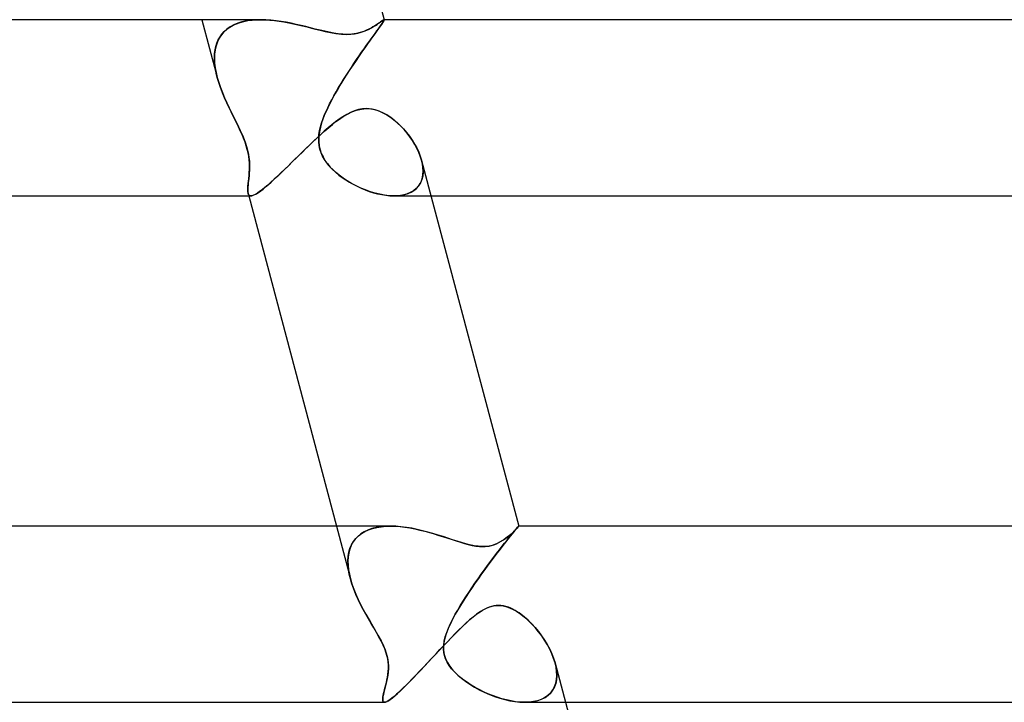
# Model space of a CAD drawing. Header units: millimetres. Extents: x -345 to 345, y -2 to 230.
# Tile 44 of 74: x 138 to 160, y 11 to 27. Entities that reach past the tile are written whole.
import ezdxf

# ---------------------------------------------------------------- set-up
doc = ezdxf.new("R2010")
doc.units = ezdxf.units.MM
doc.layers.add('HIDDEN', color=7, linetype='Continuous')
doc.layers.add('THICK', color=7, linetype='Continuous')

msp = doc.modelspace()

# ---------------------------------------------------------------- linework, layer by layer
at = {"layer": 'HIDDEN'}
for p, q in [((142.263, 27), (142.61, 25.692)), ((142.904, 26.837), (142.829, 26.784)), ((142.83, 26.785), (142.896, 26.832)), ((142.896, 26.832), (142.968, 26.873)), ((142.987, 26.882), (142.904, 26.837)), ((142.968, 26.873), (143.045, 26.908)), ((143.076, 26.92), (142.987, 26.882)), ((143.045, 26.908), (143.128, 26.937)), ((143.172, 26.95), (143.076, 26.92)), ((143.128, 26.937), (143.214, 26.96)), ((143.273, 26.973), (143.172, 26.95)), ((143.214, 26.96), (143.305, 26.978)), ((143.378, 26.988), (143.273, 26.973)), ((143.305, 26.978), (143.4, 26.99)), ((143.487, 26.997), (143.378, 26.988)), ((143.4, 26.99), (143.497, 26.998)), ((143.599, 27), (143.487, 26.997)), ((143.497, 26.998), (143.597, 27)), ((143.712, 26.997), (143.599, 27)), ((143.827, 26.989), (143.712, 26.997)), ((143.944, 26.977), (143.827, 26.989)), ((144.06, 26.96), (143.944, 26.977)), ((144.176, 26.941), (144.06, 26.96)), ((144.29, 26.918), (144.176, 26.941)), ((144.403, 26.894), (144.29, 26.918)), ((144.514, 26.868), (144.403, 26.894)), ((144.622, 26.842), (144.514, 26.868)), ((144.729, 26.815), (144.622, 26.842)), ((146.145, 26.835), (146.101, 26.81)), ((146.186, 26.86), (146.145, 26.835)), ((146.224, 26.885), (146.186, 26.86)), ((146.259, 26.908), (146.224, 26.885)), ((146.29, 26.93), (146.259, 26.908)), ((146.269, 26.796), (146.301, 26.841)), ((146.31, 26.852), (146.274, 26.803)), ((146.318, 26.95), (146.29, 26.93)), ((146.301, 26.841), (146.329, 26.88)), ((146.339, 26.894), (146.31, 26.852)), ((146.342, 26.967), (146.318, 26.95)), ((146.329, 26.88), (146.352, 26.913)), ((146.363, 26.929), (146.339, 26.894)), ((146.363, 26.981), (146.342, 26.967)), ((146.352, 26.913), (146.371, 26.941)), ((146.379, 26.991), (146.363, 26.981)), ((146.381, 26.956), (146.363, 26.929)), ((146.371, 26.941), (146.386, 26.963)), ((146.391, 26.998), (146.379, 26.991)), ((146.394, 26.977), (146.381, 26.956)), ((146.386, 26.963), (146.395, 26.98)), ((146.399, 27), (146.391, 26.998)), ((146.4, 26.99), (146.394, 26.977)), ((146.395, 26.98), (146.401, 26.991)), ((146.4, 27), (146.399, 27)), ((146.399, 27), (146.399, 27)), ((146.399, 27), (146.399, 27)), ((146.399, 27), (146.4, 27)), ((146.401, 26.999), (146.4, 27)), ((146.4, 27), (146.401, 27)), ((146.402, 26.998), (146.4, 26.99)), ((146.401, 27), (146.401, 26.999)), ((146.401, 27), (146.402, 26.998)), ((146.402, 26.998), (146.401, 26.999)), ((146.401, 26.999), (146.401, 26.999)), ((146.401, 26.999), (146.401, 26.999)), ((146.401, 26.999), (146.401, 26.999)), ((146.401, 26.999), (146.402, 26.998)), ((146.401, 26.991), (146.402, 26.998)), ((142.634, 26.543), (142.673, 26.611)), ((142.703, 26.654), (142.653, 26.579)), ((142.673, 26.611), (142.718, 26.675)), ((142.761, 26.723), (142.703, 26.654)), ((142.718, 26.675), (142.771, 26.732)), ((142.829, 26.784), (142.761, 26.723)), ((142.771, 26.732), (142.83, 26.785)), ((144.836, 26.788), (144.729, 26.815)), ((144.943, 26.762), (144.836, 26.788)), ((145.049, 26.737), (144.943, 26.762)), ((145.154, 26.714), (145.049, 26.737)), ((145.257, 26.695), (145.154, 26.714)), ((145.359, 26.68), (145.257, 26.695)), ((145.458, 26.67), (145.359, 26.68)), ((145.552, 26.667), (145.458, 26.67)), ((145.666, 26.672), (145.552, 26.667)), ((145.768, 26.687), (145.666, 26.672)), ((145.858, 26.708), (145.768, 26.687)), ((145.935, 26.734), (145.858, 26.708)), ((146, 26.76), (145.935, 26.734)), ((146.054, 26.786), (146, 26.76)), ((146.101, 26.81), (146.054, 26.786)), ((146.136, 26.612), (146.081, 26.535)), ((146.101, 26.564), (146.149, 26.629)), ((146.187, 26.682), (146.136, 26.612)), ((146.149, 26.629), (146.192, 26.69)), ((146.233, 26.746), (146.187, 26.682)), ((146.192, 26.69), (146.232, 26.745)), ((146.232, 26.745), (146.269, 26.796)), ((146.274, 26.803), (146.233, 26.746)), ((142.561, 26.314), (142.578, 26.394)), ((142.583, 26.41), (142.562, 26.317)), ((142.578, 26.394), (142.603, 26.47)), ((142.614, 26.498), (142.583, 26.41)), ((142.603, 26.47), (142.634, 26.543)), ((142.653, 26.579), (142.614, 26.498)), ((145.944, 26.342), (145.999, 26.419)), ((146.022, 26.453), (145.96, 26.364)), ((145.999, 26.419), (146.051, 26.493)), ((146.081, 26.535), (146.022, 26.453)), ((146.051, 26.493), (146.101, 26.564)), ((142.546, 26.146), (142.551, 26.231)), ((142.55, 26.22), (142.546, 26.12)), ((142.562, 26.317), (142.55, 26.22)), ((142.551, 26.231), (142.561, 26.314)), ((145.829, 26.176), (145.761, 26.077)), ((145.773, 26.094), (145.831, 26.179)), ((145.895, 26.272), (145.829, 26.176)), ((145.831, 26.179), (145.888, 26.262)), ((145.888, 26.262), (145.944, 26.342)), ((145.96, 26.364), (145.895, 26.272)), ((142.548, 26.058), (142.546, 26.146)), ((142.546, 26.12), (142.551, 26.016)), ((142.556, 25.968), (142.548, 26.058)), ((142.551, 26.016), (142.564, 25.91)), ((142.569, 25.877), (142.556, 25.968)), ((145.692, 25.975), (145.623, 25.87)), ((145.655, 25.917), (145.714, 26.006)), ((145.761, 26.077), (145.692, 25.975)), ((145.714, 26.006), (145.773, 26.094)), ((142.564, 25.91), (142.584, 25.801)), ((142.587, 25.784), (142.569, 25.877)), ((142.584, 25.801), (142.61, 25.691)), ((142.61, 25.691), (142.587, 25.784)), ((145.479, 25.644), (145.537, 25.736)), ((145.554, 25.764), (145.486, 25.656)), ((145.537, 25.736), (145.595, 25.827)), ((145.623, 25.87), (145.554, 25.764)), ((145.595, 25.827), (145.655, 25.917)), ((142.644, 25.575), (142.61, 25.691)), ((142.61, 25.691), (142.644, 25.576)), ((142.644, 25.576), (142.683, 25.461)), ((142.684, 25.459), (142.644, 25.575)), ((145.419, 25.547), (145.353, 25.437)), ((145.365, 25.458), (145.421, 25.551)), ((145.486, 25.656), (145.419, 25.547)), ((145.421, 25.551), (145.479, 25.644)), ((142.683, 25.461), (142.727, 25.345)), ((142.728, 25.342), (142.684, 25.459)), ((142.727, 25.345), (142.775, 25.228)), ((142.776, 25.226), (142.728, 25.342)), ((145.208, 25.18), (145.258, 25.272)), ((145.289, 25.327), (145.228, 25.217)), ((145.258, 25.272), (145.311, 25.364)), ((145.353, 25.437), (145.289, 25.327)), ((145.311, 25.364), (145.365, 25.458)), ((142.775, 25.228), (142.827, 25.113)), ((142.827, 25.112), (142.776, 25.226)), ((142.827, 25.113), (142.88, 25)), ((142.88, 25), (142.827, 25.112)), ((145.17, 25.108), (145.117, 25)), ((145.117, 25), (145.161, 25.089)), ((145.161, 25.089), (145.208, 25.18)), ((145.228, 25.217), (145.17, 25.108)), ((142.923, 24.91), (142.88, 25)), ((142.88, 25), (142.967, 24.822)), ((142.967, 24.821), (142.923, 24.91)), ((142.967, 24.822), (143.052, 24.65)), ((143.01, 24.735), (142.967, 24.821)), ((145.04, 24.826), (144.979, 24.657)), ((145.006, 24.736), (145.039, 24.822)), ((145.039, 24.822), (145.076, 24.91)), ((145.117, 25), (145.04, 24.826)), ((145.076, 24.91), (145.117, 25)), ((145.47, 24.801), (145.564, 24.857)), ((145.564, 24.857), (145.665, 24.906)), ((145.665, 24.906), (145.772, 24.946)), ((145.772, 24.946), (145.884, 24.972)), ((145.884, 24.972), (146, 24.982)), ((146, 24.982), (146.095, 24.975)), ((146.095, 24.975), (146.189, 24.957)), ((146.189, 24.957), (146.281, 24.927)), ((146.281, 24.927), (146.37, 24.888)), ((146.37, 24.888), (146.457, 24.841)), ((146.457, 24.841), (146.54, 24.787)), ((143.052, 24.65), (143.01, 24.735)), ((143.094, 24.565), (143.052, 24.65)), ((143.052, 24.65), (143.131, 24.485)), ((144.979, 24.657), (144.936, 24.495)), ((144.953, 24.567), (144.977, 24.651)), ((144.977, 24.651), (145.006, 24.736)), ((145.14, 24.553), (145.223, 24.621)), ((145.223, 24.621), (145.305, 24.685)), ((145.305, 24.685), (145.385, 24.744)), ((145.385, 24.744), (145.47, 24.801)), ((146.54, 24.787), (146.619, 24.727)), ((146.619, 24.727), (146.695, 24.663)), ((146.695, 24.663), (146.769, 24.593)), ((146.769, 24.593), (146.84, 24.518)), ((143.134, 24.479), (143.094, 24.565)), ((143.131, 24.485), (143.195, 24.341)), ((143.173, 24.393), (143.134, 24.479)), ((143.209, 24.307), (143.173, 24.393)), ((144.885, 24.325), (144.971, 24.404)), ((144.913, 24.309), (144.92, 24.395)), ((144.936, 24.495), (144.916, 24.353)), ((144.92, 24.395), (144.934, 24.481)), ((144.934, 24.481), (144.953, 24.567)), ((144.971, 24.404), (145.056, 24.48)), ((145.056, 24.48), (145.14, 24.553)), ((146.84, 24.518), (146.909, 24.438)), ((146.909, 24.438), (146.974, 24.354)), ((143.195, 24.341), (143.242, 24.221)), ((143.242, 24.221), (143.209, 24.307)), ((143.27, 24.138), (143.242, 24.221)), ((143.242, 24.221), (143.275, 24.121)), ((144.628, 24.079), (144.713, 24.162)), ((144.713, 24.162), (144.799, 24.244)), ((144.799, 24.244), (144.885, 24.325)), ((144.914, 24.224), (144.913, 24.309)), ((144.916, 24.353), (144.914, 24.233)), ((144.914, 24.233), (144.925, 24.133)), ((144.923, 24.141), (144.914, 24.224)), ((144.941, 24.06), (144.923, 24.141)), ((146.974, 24.354), (147.034, 24.267)), ((147.034, 24.267), (147.09, 24.177)), ((147.09, 24.177), (147.14, 24.087)), ((143.293, 24.056), (143.27, 24.138)), ((143.275, 24.121), (143.299, 24.034)), ((143.312, 23.977), (143.293, 24.056)), ((143.299, 24.034), (143.317, 23.949)), ((143.326, 23.898), (143.312, 23.977)), ((143.317, 23.949), (143.33, 23.868)), ((144.458, 23.912), (144.543, 23.995)), ((144.543, 23.995), (144.628, 24.079)), ((144.925, 24.133), (144.944, 24.047)), ((144.967, 23.98), (144.941, 24.06)), ((144.944, 24.047), (144.973, 23.964)), ((145.001, 23.902), (144.967, 23.98)), ((144.973, 23.964), (145.011, 23.884)), ((147.14, 24.087), (147.183, 23.995)), ((147.183, 23.995), (147.219, 23.904)), ((143.336, 23.821), (143.326, 23.898)), ((143.33, 23.868), (143.339, 23.79)), ((143.341, 23.747), (143.336, 23.821)), ((143.339, 23.79), (143.342, 23.714)), ((143.343, 23.674), (143.341, 23.747)), ((143.342, 23.714), (143.343, 23.643)), ((144.211, 23.669), (144.292, 23.749)), ((144.292, 23.749), (144.375, 23.83)), ((144.375, 23.83), (144.458, 23.912)), ((145.044, 23.826), (145.001, 23.902)), ((145.011, 23.884), (145.056, 23.806)), ((145.095, 23.751), (145.044, 23.826)), ((145.056, 23.806), (145.11, 23.732)), ((145.154, 23.678), (145.095, 23.751)), ((145.11, 23.732), (145.169, 23.661)), ((147.219, 23.904), (147.247, 23.813)), ((147.247, 23.813), (147.269, 23.718)), ((147.267, 23.727), (147.248, 23.811)), ((147.279, 23.644), (147.267, 23.727)), ((147.269, 23.718), (147.281, 23.625)), ((143.332, 23.463), (143.338, 23.531)), ((143.337, 23.513), (143.332, 23.454)), ((143.341, 23.576), (143.337, 23.513)), ((143.338, 23.531), (143.342, 23.602)), ((143.343, 23.643), (143.341, 23.576)), ((143.342, 23.602), (143.343, 23.674)), ((143.979, 23.445), (144.054, 23.517)), ((144.054, 23.517), (144.132, 23.592)), ((144.132, 23.592), (144.211, 23.669)), ((145.221, 23.607), (145.154, 23.678)), ((145.169, 23.661), (145.233, 23.595)), ((145.297, 23.536), (145.221, 23.607)), ((145.233, 23.595), (145.302, 23.532)), ((145.379, 23.468), (145.297, 23.536)), ((145.302, 23.532), (145.373, 23.473)), ((145.373, 23.473), (145.448, 23.417)), ((147.266, 23.413), (147.279, 23.486)), ((147.283, 23.535), (147.274, 23.45)), ((147.283, 23.564), (147.279, 23.644)), ((147.279, 23.486), (147.283, 23.564)), ((147.281, 23.625), (147.283, 23.535)), ((143.307, 23.223), (143.312, 23.277)), ((143.314, 23.292), (143.309, 23.243)), ((143.312, 23.277), (143.319, 23.335)), ((143.32, 23.343), (143.314, 23.292)), ((143.319, 23.335), (143.326, 23.397)), ((143.326, 23.397), (143.32, 23.343)), ((143.326, 23.397), (143.332, 23.463)), ((143.332, 23.454), (143.326, 23.397)), ((143.708, 23.202), (143.77, 23.255)), ((143.77, 23.255), (143.836, 23.313)), ((143.836, 23.313), (143.906, 23.377)), ((143.906, 23.377), (143.979, 23.445)), ((145.468, 23.402), (145.379, 23.468)), ((145.448, 23.417), (145.526, 23.363)), ((145.562, 23.34), (145.468, 23.402)), ((145.526, 23.363), (145.609, 23.312)), ((145.661, 23.282), (145.562, 23.34)), ((145.609, 23.312), (145.694, 23.263)), ((145.763, 23.227), (145.661, 23.282)), ((145.694, 23.263), (145.783, 23.218)), ((147.177, 23.222), (147.215, 23.28)), ((147.223, 23.294), (147.18, 23.226)), ((147.215, 23.28), (147.245, 23.344)), ((147.254, 23.369), (147.223, 23.294)), ((147.245, 23.344), (147.266, 23.413)), ((147.274, 23.45), (147.254, 23.369)), ((143.304, 23.198), (143.302, 23.157)), ((143.302, 23.129), (143.303, 23.173)), ((143.302, 23.157), (143.302, 23.119)), ((143.304, 23.09), (143.302, 23.129)), ((143.302, 23.119), (143.304, 23.086)), ((143.303, 23.173), (143.307, 23.223)), ((143.309, 23.243), (143.304, 23.198)), ((143.309, 23.058), (143.304, 23.09)), ((143.304, 23.086), (143.309, 23.058)), ((143.315, 23.041), (143.309, 23.058)), ((143.309, 23.058), (143.315, 23.041)), ((143.309, 23.058), (143.325, 23)), ((143.322, 23.027), (143.315, 23.041)), ((143.315, 23.041), (143.322, 23.027)), ((143.332, 23.015), (143.322, 23.027)), ((143.322, 23.027), (143.332, 23.015)), ((143.429, 23.012), (143.464, 23.027)), ((143.464, 23.027), (143.503, 23.049)), ((143.503, 23.049), (143.547, 23.077)), ((143.547, 23.077), (143.596, 23.113)), ((143.596, 23.113), (143.65, 23.154)), ((143.65, 23.154), (143.708, 23.202)), ((145.869, 23.178), (145.763, 23.227)), ((145.783, 23.218), (145.874, 23.175)), ((145.977, 23.133), (145.869, 23.178)), ((145.874, 23.175), (145.967, 23.137)), ((145.967, 23.137), (146.061, 23.102)), ((146.086, 23.094), (145.977, 23.133)), ((146.061, 23.102), (146.156, 23.072)), ((146.195, 23.061), (146.086, 23.094)), ((146.156, 23.072), (146.251, 23.047)), ((146.303, 23.035), (146.195, 23.061)), ((146.251, 23.047), (146.345, 23.027)), ((146.409, 23.016), (146.303, 23.035)), ((146.345, 23.027), (146.437, 23.012)), ((146.789, 23.013), (146.869, 23.03)), ((146.905, 23.04), (146.814, 23.017)), ((146.869, 23.03), (146.944, 23.054)), ((146.989, 23.073), (146.905, 23.04)), ((146.944, 23.054), (147.013, 23.085)), ((147.063, 23.115), (146.989, 23.073)), ((147.013, 23.085), (147.075, 23.124)), ((147.127, 23.167), (147.063, 23.115)), ((147.075, 23.124), (147.13, 23.17)), ((147.18, 23.226), (147.127, 23.167)), ((147.13, 23.17), (147.177, 23.222)), ((143.343, 23.007), (143.332, 23.015)), ((143.332, 23.015), (143.344, 23.007)), ((143.357, 23.002), (143.343, 23.007)), ((143.344, 23.007), (143.358, 23.002)), ((143.373, 23), (143.357, 23.002)), ((143.358, 23.002), (143.374, 23)), ((143.374, 23), (143.399, 23.003)), ((143.399, 23.003), (143.429, 23.012)), ((146.513, 23.004), (146.409, 23.016)), ((146.437, 23.012), (146.527, 23.003)), ((146.613, 23), (146.513, 23.004)), ((146.527, 23.003), (146.615, 23)), ((146.717, 23.004), (146.613, 23)), ((146.615, 23), (146.704, 23.003)), ((146.619, 23), (147.463, 23)), ((146.704, 23.003), (146.789, 23.013)), ((146.814, 23.017), (146.717, 23.004)), ((145.316, 15.5), (145.633, 14.306)), ((146.123, 15.444), (146.031, 15.412)), ((146.046, 15.418), (146.137, 15.449)), ((146.221, 15.469), (146.123, 15.444)), ((146.137, 15.449), (146.232, 15.472)), ((146.324, 15.487), (146.221, 15.469)), ((146.232, 15.472), (146.332, 15.488)), ((146.432, 15.497), (146.324, 15.487)), ((146.332, 15.488), (146.436, 15.497)), ((146.543, 15.5), (146.432, 15.497)), ((146.436, 15.497), (146.544, 15.5)), ((146.661, 15.497), (146.543, 15.5)), ((146.781, 15.487), (146.661, 15.497)), ((146.903, 15.471), (146.781, 15.487)), ((147.026, 15.451), (146.903, 15.471)), ((147.148, 15.426), (147.026, 15.451)), ((147.27, 15.397), (147.148, 15.426)), ((149.359, 15.392), (149.388, 15.426)), ((149.397, 15.435), (149.372, 15.41)), ((149.404, 15.445), (149.376, 15.413)), ((149.388, 15.426), (149.412, 15.454)), ((149.417, 15.456), (149.397, 15.435)), ((149.426, 15.47), (149.404, 15.445)), ((149.412, 15.454), (149.43, 15.475)), ((149.433, 15.474), (149.417, 15.456)), ((149.441, 15.487), (149.426, 15.47)), ((149.43, 15.475), (149.443, 15.489)), ((149.445, 15.488), (149.433, 15.474)), ((149.451, 15.497), (149.441, 15.487)), ((149.443, 15.489), (149.451, 15.497)), ((149.452, 15.496), (149.445, 15.488)), ((149.451, 15.497), (149.454, 15.5)), ((149.454, 15.5), (149.451, 15.497)), ((149.454, 15.5), (149.452, 15.496)), ((149.454, 15.5), (149.454, 15.5)), ((149.454, 15.5), (149.454, 15.5)), ((149.454, 15.5), (149.454, 15.5)), ((149.454, 15.5), (149.454, 15.5)), ((149.454, 15.5), (149.454, 15.5)), ((149.454, 15.5), (149.454, 15.5)), ((149.454, 15.5), (149.454, 15.5)), ((149.454, 15.5), (149.454, 15.5)), ((149.454, 15.5), (149.454, 15.5)), ((149.454, 15.5), (149.454, 15.5)), ((149.454, 15.5), (149.454, 15.5)), ((149.454, 15.5), (149.454, 15.5)), ((145.741, 15.204), (145.69, 15.134)), ((145.701, 15.15), (145.753, 15.219)), ((145.801, 15.267), (145.741, 15.204)), ((145.753, 15.219), (145.815, 15.28)), ((145.87, 15.323), (145.801, 15.267)), ((145.815, 15.28), (145.884, 15.333)), ((145.947, 15.372), (145.87, 15.323)), ((145.884, 15.333), (145.962, 15.38)), ((146.031, 15.412), (145.947, 15.372)), ((145.962, 15.38), (146.046, 15.418)), ((147.39, 15.366), (147.27, 15.397)), ((147.508, 15.332), (147.39, 15.366)), ((147.623, 15.297), (147.508, 15.332)), ((147.736, 15.262), (147.623, 15.297)), ((147.846, 15.226), (147.736, 15.262)), ((147.953, 15.191), (147.846, 15.226)), ((149.162, 15.224), (149.118, 15.193)), ((149.207, 15.207), (149.152, 15.138)), ((149.203, 15.256), (149.162, 15.224)), ((149.19, 15.185), (149.24, 15.247)), ((149.242, 15.289), (149.203, 15.256)), ((149.258, 15.27), (149.207, 15.207)), ((149.24, 15.247), (149.284, 15.302)), ((149.279, 15.321), (149.242, 15.289)), ((149.303, 15.325), (149.258, 15.27)), ((149.313, 15.352), (149.279, 15.321)), ((149.284, 15.302), (149.324, 15.35)), ((149.343, 15.373), (149.303, 15.325)), ((149.345, 15.382), (149.313, 15.352)), ((149.324, 15.35), (149.359, 15.392)), ((149.376, 15.413), (149.343, 15.373)), ((149.372, 15.41), (149.345, 15.382)), ((145.599, 14.906), (145.623, 14.993)), ((145.649, 15.058), (145.618, 14.976)), ((145.623, 14.993), (145.657, 15.074)), ((145.69, 15.134), (145.649, 15.058)), ((145.657, 15.074), (145.701, 15.15)), ((148.057, 15.157), (147.953, 15.191)), ((148.157, 15.126), (148.057, 15.157)), ((148.253, 15.099), (148.157, 15.126)), ((148.338, 15.077), (148.253, 15.099)), ((148.413, 15.061), (148.338, 15.077)), ((148.478, 15.049), (148.413, 15.061)), ((148.535, 15.042), (148.478, 15.049)), ((148.588, 15.038), (148.535, 15.042)), ((148.64, 15.036), (148.588, 15.038)), ((148.714, 15.039), (148.64, 15.036)), ((148.785, 15.049), (148.714, 15.039)), ((148.85, 15.064), (148.785, 15.049)), ((148.91, 15.084), (148.85, 15.064)), ((148.967, 15.107), (148.91, 15.084)), ((149.03, 14.981), (148.964, 14.895)), ((149.021, 15.134), (148.967, 15.107)), ((149.016, 14.963), (149.077, 15.042)), ((149.071, 15.163), (149.021, 15.134)), ((149.093, 15.062), (149.03, 14.981)), ((149.118, 15.193), (149.071, 15.163)), ((149.077, 15.042), (149.135, 15.116)), ((149.152, 15.138), (149.093, 15.062)), ((149.135, 15.116), (149.19, 15.185)), ((145.577, 14.718), (145.583, 14.814)), ((145.582, 14.798), (145.577, 14.704)), ((145.595, 14.889), (145.582, 14.798)), ((145.583, 14.814), (145.599, 14.906)), ((145.618, 14.976), (145.595, 14.889)), ((148.816, 14.698), (148.885, 14.79)), ((148.896, 14.805), (148.826, 14.712)), ((148.885, 14.79), (148.952, 14.879)), ((148.964, 14.895), (148.896, 14.805)), ((148.952, 14.879), (149.016, 14.963)), ((145.579, 14.618), (145.577, 14.718)), ((145.577, 14.704), (145.58, 14.607)), ((145.59, 14.516), (145.579, 14.618)), ((145.58, 14.607), (145.591, 14.508)), ((148.674, 14.505), (148.745, 14.603)), ((148.755, 14.616), (148.683, 14.517)), ((148.745, 14.603), (148.816, 14.698)), ((148.826, 14.712), (148.755, 14.616)), ((145.608, 14.411), (145.59, 14.516)), ((145.591, 14.508), (145.609, 14.407)), ((145.633, 14.305), (145.608, 14.411)), ((145.609, 14.407), (145.633, 14.304)), ((148.539, 14.315), (148.467, 14.213)), ((148.531, 14.304), (148.603, 14.406)), ((148.611, 14.417), (148.539, 14.315)), ((148.603, 14.406), (148.674, 14.505)), ((148.683, 14.517), (148.611, 14.417)), ((145.668, 14.187), (145.633, 14.305)), ((145.633, 14.304), (145.667, 14.189)), ((145.667, 14.189), (145.709, 14.072)), ((145.71, 14.069), (145.668, 14.187)), ((148.32, 13.995), (148.389, 14.098)), ((148.396, 14.109), (148.327, 14.006)), ((148.389, 14.098), (148.46, 14.202)), ((148.467, 14.213), (148.396, 14.109)), ((148.46, 14.202), (148.531, 14.304)), ((145.709, 14.072), (145.756, 13.955)), ((145.757, 13.951), (145.71, 14.069)), ((145.756, 13.955), (145.808, 13.838)), ((145.809, 13.835), (145.757, 13.951)), ((148.188, 13.792), (148.253, 13.893)), ((148.258, 13.902), (148.192, 13.799)), ((148.253, 13.893), (148.32, 13.995)), ((148.327, 14.006), (148.258, 13.902)), ((145.808, 13.838), (145.864, 13.723)), ((145.865, 13.721), (145.809, 13.835)), ((145.864, 13.723), (145.923, 13.61)), ((145.923, 13.609), (145.865, 13.721)), ((148.069, 13.595), (148.127, 13.693)), ((148.13, 13.697), (148.07, 13.597)), ((148.127, 13.693), (148.188, 13.792)), ((148.192, 13.799), (148.13, 13.697)), ((148.674, 13.612), (148.723, 13.637)), ((148.723, 13.637), (148.775, 13.658)), ((148.775, 13.658), (148.828, 13.676)), ((148.828, 13.676), (148.884, 13.689)), ((148.884, 13.689), (148.939, 13.698)), ((148.939, 13.698), (148.995, 13.7)), ((148.995, 13.7), (149.05, 13.698)), ((149.05, 13.698), (149.104, 13.69)), ((149.104, 13.69), (149.158, 13.678)), ((149.158, 13.678), (149.21, 13.661)), ((149.21, 13.661), (149.261, 13.641)), ((149.261, 13.641), (149.311, 13.618)), ((145.923, 13.61), (145.983, 13.5)), ((145.983, 13.5), (145.923, 13.609)), ((146.044, 13.393), (145.983, 13.5)), ((145.983, 13.5), (146.078, 13.334)), ((148.014, 13.5), (147.927, 13.335)), ((147.957, 13.393), (148.015, 13.5)), ((148.07, 13.597), (148.014, 13.5)), ((148.015, 13.5), (148.069, 13.595)), ((148.346, 13.377), (148.423, 13.442)), ((148.423, 13.442), (148.499, 13.5)), ((148.499, 13.5), (148.539, 13.529)), ((148.539, 13.529), (148.581, 13.558)), ((148.581, 13.558), (148.626, 13.586)), ((148.626, 13.586), (148.674, 13.612)), ((149.311, 13.618), (149.36, 13.592)), ((149.36, 13.592), (149.408, 13.564)), ((149.408, 13.564), (149.455, 13.533)), ((149.455, 13.533), (149.501, 13.5)), ((149.501, 13.5), (149.587, 13.432)), ((149.587, 13.432), (149.669, 13.359)), ((146.104, 13.29), (146.044, 13.393)), ((146.078, 13.334), (146.171, 13.176)), ((146.163, 13.188), (146.104, 13.29)), ((146.222, 13.088), (146.163, 13.188)), ((147.927, 13.335), (147.855, 13.178)), ((147.859, 13.187), (147.905, 13.289)), ((147.905, 13.289), (147.957, 13.393)), ((148.101, 13.149), (148.185, 13.23)), ((148.185, 13.23), (148.266, 13.306)), ((148.266, 13.306), (148.346, 13.377)), ((149.669, 13.359), (149.748, 13.28)), ((149.748, 13.28), (149.826, 13.196)), ((149.826, 13.196), (149.901, 13.106)), ((146.171, 13.176), (146.256, 13.028)), ((146.277, 12.99), (146.222, 13.088)), ((146.256, 13.028), (146.328, 12.895)), ((146.329, 12.893), (146.277, 12.99)), ((147.764, 12.891), (147.787, 12.988)), ((147.8, 13.03), (147.765, 12.897)), ((147.787, 12.988), (147.819, 13.087)), ((147.855, 13.178), (147.8, 13.03)), ((147.819, 13.087), (147.859, 13.187)), ((147.842, 12.883), (147.929, 12.974)), ((147.929, 12.974), (148.016, 13.063)), ((148.016, 13.063), (148.101, 13.149)), ((149.901, 13.106), (149.972, 13.011)), ((149.972, 13.011), (150.04, 12.912)), ((146.328, 12.895), (146.381, 12.785)), ((146.374, 12.8), (146.329, 12.893)), ((146.411, 12.715), (146.374, 12.8)), ((146.381, 12.785), (146.42, 12.694)), ((147.666, 12.697), (147.754, 12.791)), ((147.748, 12.713), (147.751, 12.798)), ((147.75, 12.787), (147.749, 12.696)), ((147.765, 12.897), (147.75, 12.787)), ((147.751, 12.798), (147.764, 12.891)), ((147.754, 12.791), (147.842, 12.883)), ((150.04, 12.912), (150.102, 12.81)), ((150.102, 12.81), (150.158, 12.707)), ((146.441, 12.637), (146.411, 12.715)), ((146.42, 12.694), (146.448, 12.616)), ((146.463, 12.563), (146.441, 12.637)), ((146.448, 12.616), (146.469, 12.541)), ((146.48, 12.49), (146.463, 12.563)), ((146.469, 12.541), (146.484, 12.468)), ((147.491, 12.51), (147.579, 12.604)), ((147.579, 12.604), (147.666, 12.697)), ((147.755, 12.634), (147.748, 12.713)), ((147.749, 12.696), (147.757, 12.618)), ((147.77, 12.56), (147.755, 12.634)), ((147.757, 12.618), (147.775, 12.543)), ((147.795, 12.486), (147.77, 12.56)), ((147.775, 12.543), (147.801, 12.471)), ((150.158, 12.707), (150.206, 12.603)), ((150.206, 12.603), (150.246, 12.499)), ((146.491, 12.416), (146.48, 12.49)), ((146.484, 12.468), (146.493, 12.398)), ((146.497, 12.341), (146.491, 12.416)), ((146.493, 12.398), (146.497, 12.328)), ((146.497, 12.267), (146.497, 12.341)), ((146.497, 12.328), (146.497, 12.257)), ((147.232, 12.233), (147.317, 12.324)), ((147.317, 12.324), (147.404, 12.416)), ((147.404, 12.416), (147.491, 12.51)), ((147.829, 12.412), (147.795, 12.486)), ((147.801, 12.471), (147.836, 12.401)), ((147.875, 12.337), (147.829, 12.412)), ((147.836, 12.401), (147.879, 12.331)), ((147.93, 12.263), (147.875, 12.337)), ((147.879, 12.331), (147.932, 12.261)), ((150.246, 12.499), (150.278, 12.397)), ((150.278, 12.397), (150.301, 12.297)), ((150.301, 12.296), (150.279, 12.393)), ((150.301, 12.297), (150.314, 12.198)), ((150.314, 12.201), (150.301, 12.296)), ((146.482, 12.114), (146.47, 12.042)), ((146.474, 12.067), (146.485, 12.129)), ((146.491, 12.186), (146.482, 12.114)), ((146.485, 12.129), (146.493, 12.196)), ((146.497, 12.257), (146.491, 12.186)), ((146.493, 12.196), (146.497, 12.267)), ((147.065, 12.058), (147.147, 12.144)), ((147.147, 12.144), (147.232, 12.233)), ((147.993, 12.192), (147.93, 12.263)), ((147.932, 12.261), (147.995, 12.19)), ((148.062, 12.125), (147.993, 12.192)), ((147.995, 12.19), (148.07, 12.118)), ((148.134, 12.063), (148.062, 12.125)), ((148.07, 12.118), (148.153, 12.047)), ((150.311, 12.02), (150.318, 12.109)), ((150.318, 12.104), (150.311, 12.014)), ((150.318, 12.109), (150.314, 12.201)), ((150.314, 12.198), (150.318, 12.104)), ((146.439, 11.906), (146.423, 11.842)), ((146.423, 11.843), (146.437, 11.896)), ((146.437, 11.896), (146.45, 11.952)), ((146.455, 11.973), (146.439, 11.906)), ((146.45, 11.952), (146.463, 12.008)), ((146.47, 12.042), (146.455, 11.973)), ((146.463, 12.008), (146.474, 12.067)), ((146.834, 11.825), (146.908, 11.898)), ((146.908, 11.898), (146.985, 11.976)), ((146.985, 11.976), (147.065, 12.058)), ((148.209, 12.004), (148.134, 12.063)), ((148.153, 12.047), (148.245, 11.978)), ((148.288, 11.948), (148.209, 12.004)), ((148.245, 11.978), (148.344, 11.911)), ((148.373, 11.892), (148.288, 11.948)), ((148.344, 11.911), (148.449, 11.846)), ((148.462, 11.839), (148.373, 11.892)), ((150.264, 11.849), (150.224, 11.776)), ((150.229, 11.784), (150.268, 11.857)), ((150.293, 11.929), (150.264, 11.849)), ((150.268, 11.857), (150.295, 11.936)), ((150.311, 12.014), (150.293, 11.929)), ((150.295, 11.936), (150.311, 12.02)), ((146.372, 11.629), (146.367, 11.591)), ((146.37, 11.618), (146.377, 11.656)), ((146.381, 11.674), (146.372, 11.629)), ((146.377, 11.656), (146.386, 11.698)), ((146.393, 11.725), (146.381, 11.674)), ((146.386, 11.698), (146.397, 11.743)), ((146.407, 11.781), (146.393, 11.725)), ((146.397, 11.743), (146.41, 11.792)), ((146.423, 11.842), (146.407, 11.781)), ((146.41, 11.792), (146.423, 11.843)), ((146.586, 11.601), (146.64, 11.645)), ((146.64, 11.645), (146.699, 11.698)), ((146.699, 11.698), (146.764, 11.758)), ((146.764, 11.758), (146.834, 11.825)), ((148.449, 11.846), (148.559, 11.786)), ((148.555, 11.788), (148.462, 11.839)), ((148.652, 11.739), (148.555, 11.788)), ((148.559, 11.786), (148.673, 11.73)), ((148.753, 11.694), (148.652, 11.739)), ((148.673, 11.73), (148.789, 11.678)), ((148.856, 11.652), (148.753, 11.694)), ((148.789, 11.678), (148.906, 11.633)), ((148.961, 11.614), (148.856, 11.652)), ((148.906, 11.633), (149.022, 11.594)), ((150.114, 11.655), (150.044, 11.606)), ((150.051, 11.611), (150.121, 11.66)), ((150.174, 11.711), (150.114, 11.655)), ((150.121, 11.66), (150.18, 11.718)), ((150.224, 11.776), (150.174, 11.711)), ((150.18, 11.718), (150.229, 11.784)), ((146.366, 11.584), (146.37, 11.618)), ((146.367, 11.591), (146.366, 11.558)), ((146.366, 11.555), (146.366, 11.584)), ((146.366, 11.558), (146.369, 11.533)), ((146.369, 11.532), (146.366, 11.555)), ((146.369, 11.533), (146.372, 11.523)), ((146.372, 11.523), (146.369, 11.532)), ((146.369, 11.532), (146.378, 11.5)), ((146.377, 11.515), (146.372, 11.523)), ((146.372, 11.523), (146.377, 11.515)), ((146.382, 11.508), (146.377, 11.515)), ((146.377, 11.515), (146.382, 11.509)), ((146.382, 11.509), (146.389, 11.504)), ((146.389, 11.504), (146.382, 11.508)), ((146.398, 11.501), (146.389, 11.504)), ((146.389, 11.504), (146.397, 11.501)), ((146.397, 11.501), (146.407, 11.5)), ((146.407, 11.5), (146.398, 11.501)), ((146.407, 11.5), (146.43, 11.504)), ((146.43, 11.504), (146.46, 11.515)), ((146.46, 11.515), (146.496, 11.535)), ((146.496, 11.535), (146.538, 11.564)), ((146.538, 11.564), (146.586, 11.601)), ((149.067, 11.581), (148.961, 11.614)), ((149.022, 11.594), (149.138, 11.561)), ((149.174, 11.553), (149.067, 11.581)), ((149.138, 11.561), (149.253, 11.535)), ((149.279, 11.53), (149.174, 11.553)), ((149.253, 11.535), (149.366, 11.516)), ((149.383, 11.514), (149.279, 11.53)), ((149.366, 11.516), (149.476, 11.504)), ((149.485, 11.504), (149.383, 11.514)), ((149.476, 11.504), (149.583, 11.5)), ((149.585, 11.5), (149.485, 11.504)), ((149.583, 11.5), (149.689, 11.504)), ((149.688, 11.504), (149.585, 11.5)), ((149.587, 11.5), (150.516, 11.5)), ((149.786, 11.516), (149.688, 11.504)), ((149.689, 11.504), (149.79, 11.517)), ((149.879, 11.537), (149.786, 11.516)), ((149.79, 11.517), (149.885, 11.539)), ((149.965, 11.567), (149.879, 11.537)), ((149.885, 11.539), (149.973, 11.57)), ((150.044, 11.606), (149.965, 11.567)), ((149.973, 11.57), (150.051, 11.611))]:
    msp.add_line(p, q, dxfattribs=at)
at = {"layer": 'THICK'}
for p, q in [((144.218, 35.225), (146.401, 27)), ((143.597, 27), (-143.597, 27)), ((143.597, 27), (143.7, 26.998)), ((143.7, 26.998), (143.804, 26.991)), ((143.804, 26.991), (143.91, 26.981)), ((143.91, 26.981), (144.018, 26.967)), ((144.018, 26.967), (144.125, 26.95)), ((144.125, 26.95), (144.232, 26.93)), ((144.232, 26.93), (144.338, 26.908)), ((144.338, 26.908), (144.443, 26.885)), ((144.443, 26.885), (144.547, 26.86)), ((144.547, 26.86), (144.648, 26.835)), ((144.648, 26.835), (144.747, 26.811)), ((146.11, 26.815), (146.156, 26.842)), ((146.156, 26.842), (146.199, 26.868)), ((146.199, 26.868), (146.238, 26.894)), ((146.238, 26.894), (146.274, 26.918)), ((146.274, 26.918), (146.306, 26.941)), ((146.306, 26.941), (146.333, 26.96)), ((146.333, 26.96), (146.357, 26.977)), ((146.357, 26.977), (146.376, 26.989)), ((146.376, 26.989), (146.39, 26.997)), ((146.39, 26.997), (146.399, 27)), ((289.995, 27), (146.399, 27)), ((144.747, 26.811), (144.844, 26.786)), ((144.844, 26.786), (144.947, 26.761)), ((144.947, 26.761), (145.06, 26.734)), ((145.06, 26.734), (145.181, 26.708)), ((145.181, 26.708), (145.305, 26.687)), ((145.305, 26.687), (145.431, 26.672)), ((145.431, 26.672), (145.552, 26.667)), ((145.552, 26.667), (145.642, 26.67)), ((145.642, 26.67), (145.726, 26.68)), ((145.726, 26.68), (145.804, 26.695)), ((145.804, 26.695), (145.876, 26.714)), ((145.876, 26.714), (145.942, 26.737)), ((145.942, 26.737), (146.003, 26.762)), ((146.003, 26.762), (146.059, 26.788)), ((146.059, 26.788), (146.11, 26.815)), ((145.55, 24.849), (145.464, 24.797)), ((145.638, 24.894), (145.55, 24.849)), ((145.726, 24.931), (145.638, 24.894)), ((145.817, 24.958), (145.726, 24.931)), ((145.908, 24.976), (145.817, 24.958)), ((146, 24.982), (145.908, 24.976)), ((146.124, 24.971), (146, 24.982)), ((146.243, 24.941), (146.124, 24.971)), ((146.354, 24.896), (146.243, 24.941)), ((146.457, 24.841), (146.354, 24.896)), ((146.548, 24.781), (146.457, 24.841)), ((145.213, 24.613), (145.127, 24.542)), ((145.297, 24.68), (145.213, 24.613)), ((145.38, 24.741), (145.297, 24.68)), ((145.464, 24.797), (145.38, 24.741)), ((146.629, 24.719), (146.548, 24.781)), ((146.705, 24.654), (146.629, 24.719)), ((146.779, 24.583), (146.705, 24.654)), ((144.952, 24.387), (144.862, 24.304)), ((145.04, 24.466), (144.952, 24.387)), ((145.127, 24.542), (145.04, 24.466)), ((146.851, 24.506), (146.779, 24.583)), ((146.919, 24.426), (146.851, 24.506)), ((146.983, 24.342), (146.919, 24.426)), ((144.772, 24.218), (144.681, 24.13)), ((144.862, 24.304), (144.772, 24.218)), ((147.042, 24.255), (146.983, 24.342)), ((147.096, 24.167), (147.042, 24.255)), ((147.144, 24.078), (147.096, 24.167)), ((144.5, 23.953), (144.41, 23.865)), ((144.59, 24.042), (144.5, 23.953)), ((144.681, 24.13), (144.59, 24.042)), ((147.186, 23.988), (147.144, 24.078)), ((147.22, 23.9), (147.186, 23.988)), ((144.322, 23.778), (144.234, 23.692)), ((144.41, 23.865), (144.322, 23.778)), ((147.248, 23.811), (147.22, 23.9)), ((147.249, 23.805), (149.454, 15.5)), ((144.065, 23.527), (143.983, 23.449)), ((144.148, 23.608), (144.065, 23.527)), ((144.234, 23.692), (144.148, 23.608)), ((143.829, 23.307), (143.757, 23.244)), ((143.905, 23.376), (143.829, 23.307)), ((143.983, 23.449), (143.905, 23.376)), ((143.475, 23.033), (143.436, 23.014)), ((143.521, 23.06), (143.475, 23.033)), ((143.572, 23.095), (143.521, 23.06)), ((143.629, 23.137), (143.572, 23.095)), ((143.691, 23.187), (143.629, 23.137)), ((143.757, 23.244), (143.691, 23.187)), ((-143.375, 23), (143.375, 23)), ((143.325, 23), (145.316, 15.5)), ((143.402, 23.003), (143.373, 23)), ((143.436, 23.014), (143.402, 23.003)), ((147.463, 23), (289.994, 23)), ((146.541, 15.5), (-146.541, 15.5)), ((146.544, 15.5), (146.65, 15.497)), ((146.65, 15.497), (146.759, 15.489)), ((146.759, 15.489), (146.87, 15.476)), ((146.87, 15.476), (146.982, 15.459)), ((146.982, 15.459), (147.095, 15.437)), ((147.095, 15.437), (147.208, 15.412)), ((149.386, 15.423), (149.41, 15.448)), ((149.41, 15.448), (149.429, 15.469)), ((149.429, 15.469), (149.443, 15.485)), ((149.443, 15.485), (149.451, 15.496)), ((149.451, 15.496), (149.454, 15.5)), ((295.995, 15.5), (149.454, 15.5)), ((147.208, 15.412), (147.32, 15.385)), ((147.32, 15.385), (147.43, 15.355)), ((147.43, 15.355), (147.538, 15.323)), ((147.538, 15.323), (147.643, 15.291)), ((147.643, 15.291), (147.746, 15.258)), ((147.746, 15.258), (147.845, 15.226)), ((147.845, 15.226), (147.941, 15.195)), ((149.112, 15.189), (149.161, 15.224)), ((149.161, 15.224), (149.207, 15.259)), ((149.207, 15.259), (149.249, 15.294)), ((149.249, 15.294), (149.289, 15.329)), ((149.289, 15.329), (149.325, 15.363)), ((149.325, 15.363), (149.357, 15.394)), ((149.357, 15.394), (149.386, 15.423)), ((147.941, 15.195), (148.036, 15.164)), ((148.036, 15.164), (148.129, 15.135)), ((148.129, 15.135), (148.22, 15.108)), ((148.22, 15.108), (148.309, 15.084)), ((148.309, 15.084), (148.395, 15.064)), ((148.395, 15.064), (148.479, 15.049)), ((148.479, 15.049), (148.562, 15.04)), ((148.562, 15.04), (148.64, 15.036)), ((148.64, 15.036), (148.69, 15.038)), ((148.69, 15.038), (148.738, 15.042)), ((148.738, 15.042), (148.786, 15.049)), ((148.786, 15.049), (148.837, 15.061)), ((148.837, 15.061), (148.89, 15.077)), ((148.89, 15.077), (148.946, 15.098)), ((148.946, 15.098), (149.004, 15.125)), ((149.004, 15.125), (149.059, 15.156)), ((149.059, 15.156), (149.112, 15.189)), ((148.733, 13.641), (148.685, 13.618)), ((148.783, 13.661), (148.733, 13.641)), ((148.834, 13.678), (148.783, 13.661)), ((148.887, 13.69), (148.834, 13.678)), ((148.94, 13.698), (148.887, 13.69)), ((148.995, 13.7), (148.94, 13.698)), ((149.051, 13.698), (148.995, 13.7)), ((149.107, 13.689), (149.051, 13.698)), ((149.164, 13.676), (149.107, 13.689)), ((149.219, 13.658), (149.164, 13.676)), ((149.272, 13.637), (149.219, 13.658)), ((149.323, 13.612), (149.272, 13.637)), ((148.417, 13.437), (148.337, 13.37)), ((148.498, 13.5), (148.417, 13.437)), ((148.544, 13.533), (148.498, 13.5)), ((148.59, 13.564), (148.544, 13.533)), ((148.637, 13.592), (148.59, 13.564)), ((148.685, 13.618), (148.637, 13.592)), ((149.371, 13.586), (149.323, 13.612)), ((149.417, 13.558), (149.371, 13.586)), ((149.461, 13.529), (149.417, 13.558)), ((149.501, 13.5), (149.461, 13.529)), ((149.583, 13.435), (149.501, 13.5)), ((149.665, 13.362), (149.583, 13.435)), ((148.175, 13.22), (148.09, 13.138)), ((148.257, 13.298), (148.175, 13.22)), ((148.337, 13.37), (148.257, 13.298)), ((149.746, 13.282), (149.665, 13.362)), ((149.825, 13.196), (149.746, 13.282)), ((149.902, 13.104), (149.825, 13.196)), ((148.004, 13.052), (147.917, 12.961)), ((148.09, 13.138), (148.004, 13.052)), ((149.975, 13.008), (149.902, 13.104)), ((150.043, 12.908), (149.975, 13.008)), ((147.737, 12.772), (147.646, 12.676)), ((147.827, 12.868), (147.737, 12.772)), ((147.917, 12.961), (147.827, 12.868)), ((150.104, 12.806), (150.043, 12.908)), ((150.159, 12.703), (150.104, 12.806)), ((147.556, 12.58), (147.466, 12.484)), ((147.646, 12.676), (147.556, 12.58)), ((150.207, 12.599), (150.159, 12.703)), ((150.247, 12.495), (150.207, 12.599)), ((147.29, 12.295), (147.204, 12.204)), ((147.378, 12.389), (147.29, 12.295)), ((147.466, 12.484), (147.378, 12.389)), ((150.279, 12.393), (150.247, 12.495)), ((150.28, 12.391), (152.507, 4)), ((147.119, 12.115), (147.038, 12.03)), ((147.204, 12.204), (147.119, 12.115)), ((146.884, 11.874), (146.812, 11.804)), ((146.959, 11.95), (146.884, 11.874)), ((147.038, 12.03), (146.959, 11.95)), ((146.627, 11.634), (146.575, 11.592)), ((146.683, 11.683), (146.627, 11.634)), ((146.745, 11.74), (146.683, 11.683)), ((146.812, 11.804), (146.745, 11.74)), ((-146.408, 11.5), (146.408, 11.5)), ((146.43, 11.503), (146.407, 11.5)), ((146.458, 11.514), (146.43, 11.503)), ((146.491, 11.532), (146.458, 11.514)), ((146.53, 11.558), (146.491, 11.532)), ((146.575, 11.592), (146.53, 11.558)), ((150.516, 11.5), (295.994, 11.5))]:
    msp.add_line(p, q, dxfattribs=at)

doc.saveas('drawing.dxf')
